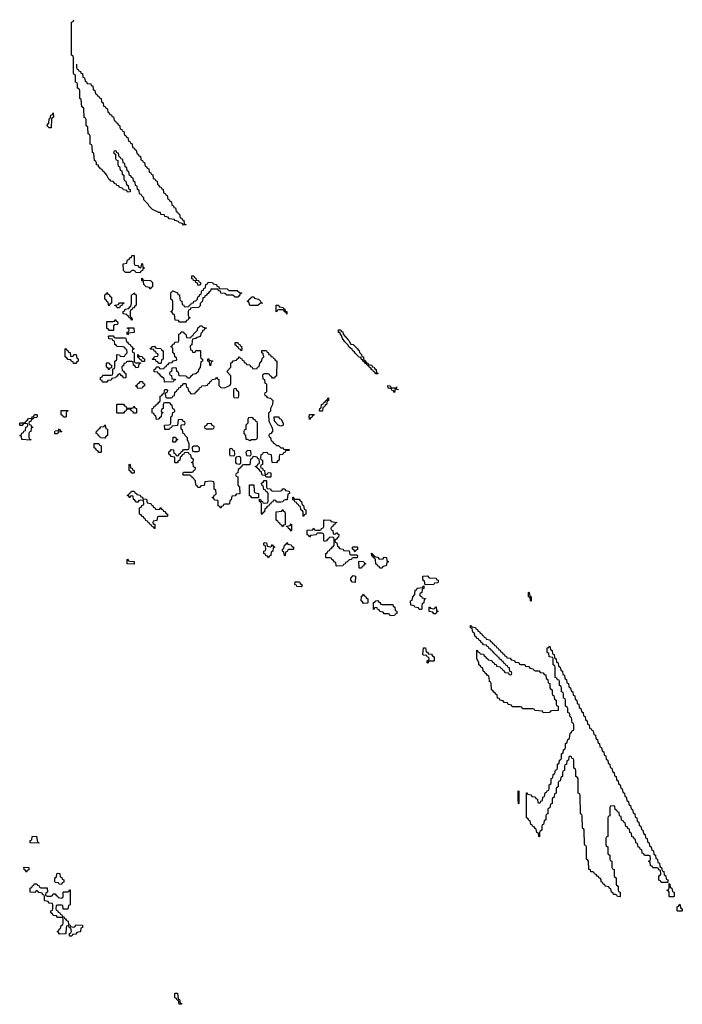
# Model space of a CAD drawing. Header units: inches. Extents: x 2886961 to 3052306, y 543424 to 918523.
# Tile 77 of 117: x 2962766 to 2969174, y 770846 to 780374. Entities that reach past the tile are written whole.
import ezdxf

# ---------------------------------------------------------------- set-up
doc = ezdxf.new("R2010")
doc.units = ezdxf.units.IN
doc.header["$MEASUREMENT"] = 0
doc.layers.add('C9767', color=7, linetype='Continuous')
doc.layers.add('C9768', color=7, linetype='Continuous')

msp = doc.modelspace()

# ---------------------------------------------------------------- linework, layer by layer
at = {"layer": 'C9767', "color": 6}
for points in [[(2963316, 779944), (2963314, 779910), (2963318, 779898), (2963332.7, 779892.7), (2963338, 779878), (2963352.7, 779872.7), (2963358, 779858), (2963372.7, 779852.7), (2963378, 779818), (2963394, 779810), (2963398, 779778), (2963412.7, 779772.7), (2963418, 779758), (2963452.7, 779752.7), (2963458, 779738), (2963472.7, 779732.7), (2963478, 779698), (2963494, 779690), (2963498, 779658), (2963512.7, 779652.7), (2963518, 779638), (2963532.7, 779632.7), (2963538, 779618), (2963552.7, 779612.7), (2963558, 779578), (2963574, 779570), (2963578, 779538), (2963592.7, 779532.7), (2963598, 779518), (2963614, 779510), (2963618, 779478), (2963632.7, 779472.7), (2963638, 779458), (2963652.7, 779452.7), (2963658, 779438), (2963672.7, 779432.7), (2963678, 779398), (2963692.7, 779392.7), (2963698, 779378), (2963712.7, 779372.7), (2963718, 779358), (2963732.7, 779352.7), (2963738, 779318), (2963752.7, 779312.7), (2963758, 779298), (2963772.7, 779292.7), (2963778, 779258), (2963792.7, 779252.7), (2963798, 779238), (2963812.7, 779232.7), (2963818, 779198), (2963832.7, 779192.7), (2963838, 779178), (2963852.7, 779172.7), (2963858, 779138), (2963872.7, 779132.7), (2963878, 779118), (2963892.7, 779112.7), (2963898, 779078), (2963912.7, 779072.7), (2963918, 779058), (2963932.7, 779052.7), (2963938, 779018), (2963952.7, 779012.7), (2963958, 778998), (2963972.7, 778992.7), (2963978, 778958), (2963992.7, 778952.7), (2963998, 778938), (2964014, 778930), (2964018, 778898), (2964032.7, 778892.7), (2964038, 778878), (2964052.7, 778872.7), (2964058, 778838), (2964072.7, 778832.7), (2964078, 778818), (2964094, 778810), (2964098, 778778), (2964112.7, 778772.7), (2964118, 778758), (2964132.7, 778752.7), (2964138, 778738), (2964152.7, 778732.7), (2964158, 778698), (2964172.7, 778692.7), (2964178, 778678), (2964192.7, 778672.7), (2964198, 778638), (2964212.7, 778632.7), (2964218, 778618), (2964232.7, 778612.7), (2964238, 778578), (2964252.7, 778572.7), (2964258, 778558), (2964272.7, 778552.7), (2964278, 778518), (2964292.7, 778512.7), (2964298, 778498), (2964312.7, 778492.7), (2964318, 778458), (2964332.7, 778452.7), (2964338, 778438), (2964352.7, 778432.7), (2964358, 778398), (2964372.7, 778392.7), (2964372.7, 778387.3), (2964350, 778386), (2964342, 778402), (2964308.4, 778408.4), (2964302, 778422), (2964266, 778430), (2964262, 778442), (2964210, 778448), (2964202, 778462), (2964168, 778470), (2964166, 778486), (2964130, 778489), (2964127.3, 778507.3), (2964112.7, 778507.3), (2964050, 778538), (2964018, 778570), (2964008.7, 778588.7), (2963966, 778630), (2963966, 778650), (2963946, 778670), (2963942, 778682), (2963926, 778690), (2963922, 778722), (2963906, 778730), (2963902, 778762), (2963886, 778770), (2963882, 778802), (2963866, 778810), (2963862, 778842), (2963847.3, 778847.3), (2963842, 778862), (2963827.3, 778867.3), (2963822, 778902), (2963806, 778910), (2963802, 778942), (2963786, 778950), (2963782, 778982), (2963766, 778990), (2963762, 779022), (2963747.3, 779027.3), (2963742, 779042), (2963727.3, 779047.3), (2963722, 779082), (2963706, 779086), (2963702, 779102), (2963690, 779106), (2963678, 779102), (2963674, 779090), (2963678, 779078), (2963694, 779074), (2963694, 779030), (2963698, 779018), (2963714, 779010), (2963714, 778970), (2963718, 778958), (2963732.7, 778952.7), (2963738, 778918), (2963754, 778910), (2963758, 778878), (2963774, 778870), (2963774, 778830), (2963778, 778818), (2963792.7, 778812.7), (2963798, 778778), (2963814, 778770), (2963818, 778738), (2963834, 778730), (2963832.7, 778707.3), (2963810, 778706), (2963802, 778722), (2963770, 778728), (2963762, 778742), (2963748, 778748), (2963730, 778748.7), (2963726, 778766), (2963706, 778770), (2963702, 778782), (2963690, 778786), (2963668.4, 778808.4), (2963648.7, 778810), (2963642, 778822), (2963629, 778830), (2963609.2, 778869.2), (2963582, 778902), (2963570, 778908.7), (2963563.1, 778923.1), (2963548.7, 778930), (2963542, 778942), (2963528.7, 778950), (2963527.3, 778967.3), (2963508.7, 778970), (2963508, 778988), (2963502, 779002), (2963488.7, 779010), (2963482, 779082), (2963468.9, 779088.9), (2963466, 779150), (2963462, 779162), (2963448.7, 779170), (2963446, 779250), (2963442, 779262), (2963428, 779270), (2963426, 779330), (2963422, 779342), (2963410, 779346), (2963408.4, 779351.6), (2963407.3, 779407.3), (2963402, 779422), (2963388.9, 779428.9), (2963386, 779510), (2963382, 779522), (2963368, 779530), (2963362, 779602), (2963348, 779610), (2963346, 779690), (2963342, 779702), (2963326, 779710), (2963326, 779750), (2963322, 779762), (2963306, 779770), (2963306, 779830), (2963302, 779842), (2963290, 779846), (2963287.3, 779852.7), (2963287.3, 780000)], [(2966430, 776793.2), (2966415.3, 776795.3), (2966410, 776806), (2966398, 776802), (2966390, 776766), (2966382, 776782), (2966366, 776790), (2966362, 776802), (2966328.9, 776808.9), (2966326, 776834), (2966350, 776832), (2966354, 776814), (2966370, 776812), (2966410, 776812), (2966416.7, 776823.3)]]:
    msp.add_lwpolyline(points, dxfattribs=at)
for points in [[(2963050, 779326), (2963028.7, 779350), (2963047.3, 779372.7), (2963050, 779414), (2963062, 779418), (2963068, 779450), (2963082, 779458), (2963090, 779474), (2963091.3, 779430), (2963078, 779422), (2963074, 779410), (2963070, 779326)], [(2963930, 777974), (2963942, 777978), (2963946, 778010), (2963950, 778014), (2963954, 778010), (2963958, 777978), (2963974, 777970), (2963958, 777962), (2963952.7, 777947.3), (2963938, 777942), (2963930, 777926), (2963890, 777928), (2963882, 777942), (2963870, 777946), (2963850, 777946), (2963831.1, 777928.9), (2963790, 777928.7), (2963768.4, 777948.4), (2963766, 778010), (2963802, 778018), (2963808, 778050), (2963826, 778054), (2963830, 778072), (2963846, 778074), (2963850, 778092), (2963871.6, 778091.6), (2963874, 778010), (2963878, 777998), (2963910, 777994), (2963918, 777978)], [(2964030, 777766), (2964022, 777782), (2963990, 777788), (2963968, 777810), (2963962, 777842), (2963948.4, 777848.4), (2963947.3, 777872.7), (2963954, 777870), (2963958, 777858), (2963970, 777854), (2964031, 777851), (2964050.9, 777830.9), (2964051.6, 777788.4), (2964038, 777782)], [(2964490, 777806), (2964486, 777826), (2964468, 777830), (2964466, 777846), (2964446, 777850), (2964442, 777862), (2964430, 777866), (2964430, 777894), (2964450, 777894), (2964458, 777878), (2964470, 777874), (2964474, 777854), (2964494, 777850), (2964498, 777838), (2964514, 777830), (2964514, 777810), (2964510, 777806)], [(2964851.1, 777688.9), (2964827.3, 777707.3), (2964769.1, 777709.1), (2964750, 777726), (2964710, 777728.7), (2964707.3, 777747.3), (2964688, 777750), (2964686, 777766), (2964614, 777766), (2964610, 777746), (2964598, 777742), (2964590, 777726), (2964578, 777722), (2964570, 777706), (2964558, 777702), (2964552.7, 777687.3), (2964538, 777682), (2964534, 777650), (2964512, 777628), (2964510, 777606), (2964494, 777590), (2964430, 777586), (2964418, 777582), (2964414, 777570), (2964398, 777562), (2964394, 777550), (2964394, 777510), (2964398, 777498), (2964414, 777490), (2964398, 777482), (2964394, 777470), (2964378, 777462), (2964370, 777446), (2964310, 777446), (2964302, 777462), (2964270, 777466), (2964262, 777522), (2964250, 777526), (2964242, 777542), (2964226, 777550), (2964242, 777558), (2964247.3, 777572.7), (2964247.3, 777647.3), (2964242, 777662), (2964228.7, 777670), (2964228, 777730), (2964248.4, 777751.6), (2964292, 777730), (2964294, 777714), (2964311.1, 777711.1), (2964314, 777670), (2964318, 777658), (2964334, 777650), (2964338, 777618), (2964352.7, 777612.7), (2964358, 777598), (2964370, 777594), (2964402, 777598), (2964407.3, 777612.7), (2964422, 777618), (2964426, 777630), (2964446, 777634), (2964448.9, 777651.1), (2964470, 777654), (2964486, 777670), (2964488.4, 777691.6), (2964502, 777698), (2964510, 777714), (2964522, 777718), (2964527.3, 777752.7), (2964542, 777758), (2964547.3, 777772.7), (2964562, 777778), (2964566, 777810), (2964582, 777818), (2964590, 777834), (2964630, 777832), (2964638, 777818), (2964670, 777812), (2964674, 777794), (2964692, 777790), (2964694, 777774), (2964770.9, 777770.9), (2964790, 777754), (2964870, 777752), (2964892.7, 777732.7), (2964911.3, 777731.3), (2964910, 777726), (2964898, 777722), (2964894, 777710), (2964874, 777690)], [(2963630, 777606), (2963626, 777610), (2963622, 777642), (2963610, 777646), (2963602, 777662), (2963588, 777670), (2963588.4, 777711.6), (2963602, 777718), (2963610, 777734), (2963618, 777718), (2963630, 777714), (2963638, 777698), (2963654, 777690), (2963654, 777630), (2963638, 777622)], [(2963850, 777466), (2963842, 777482), (2963827.3, 777487.3), (2963822, 777502), (2963806, 777510), (2963802, 777522), (2963767.3, 777527.3), (2963766, 777550), (2963782, 777558), (2963787.3, 777572.7), (2963822, 777578), (2963830, 777594), (2963842, 777598), (2963848, 777630), (2963846, 777710), (2963862, 777718), (2963870, 777731.3), (2963878, 777718), (2963891.1, 777711.1), (2963892, 777610), (2963878, 777602), (2963870, 777586), (2963858, 777582), (2963850, 777566), (2963838, 777562), (2963834, 777550), (2963834, 777510), (2963838, 777498), (2963852, 777490), (2963854, 777470)], [(2964990, 777608), (2964982, 777642), (2964970, 777646), (2964970, 777654), (2964982, 777658), (2964986, 777670), (2965002, 777678), (2965007.3, 777692.7), (2965030, 777692), (2965038, 777678), (2965074, 777670), (2965094, 777650), (2965098, 777638), (2965114, 777630), (2965090, 777628), (2965070, 777608.7)], [(2963730, 777586), (2963707.3, 777587.3), (2963702, 777602), (2963687.3, 777607.3), (2963687.3, 777612.7), (2963722, 777618), (2963730, 777634), (2963772.7, 777632.7), (2963770, 777626), (2963758, 777622), (2963752.7, 777607.3), (2963738, 777602)], [(2965350, 777526), (2965342, 777542), (2965330, 777546), (2965322, 777562), (2965310, 777566), (2965270, 777566), (2965258, 777562), (2965254, 777550), (2965246, 777546), (2965246, 777610), (2965270, 777611.3), (2965274, 777594), (2965314, 777590), (2965318, 777578), (2965330, 777574), (2965334, 777554), (2965350.9, 777550.9)], [(2963630, 777366), (2963622, 777382), (2963610, 777386), (2963607.3, 777447.3), (2963610, 777454), (2963670, 777454), (2963682, 777458), (2963690, 777474), (2963698, 777458), (2963712.7, 777452.7), (2963714, 777430), (2963710, 777426), (2963678, 777422), (2963674, 777410), (2963674, 777366), (2963670, 777366)], [(2963810, 777326), (2963806, 777330), (2963806, 777350), (2963822, 777358), (2963826, 777370), (2963822, 777382), (2963807.3, 777387.3), (2963807.3, 777392.7), (2963871.1, 777391.1), (2963872.7, 777347.3), (2963818, 777342)], [(2964450, 777154), (2964462, 777158), (2964468, 777172), (2964510, 777174), (2964514, 777170), (2964514, 777110), (2964518, 777098), (2964534, 777090), (2964534, 777070), (2964518, 777062), (2964511.6, 777008.4), (2964494, 776990), (2964492.7, 776967.3), (2964470, 776946), (2964438, 776942), (2964434, 776930), (2964418, 776922), (2964410, 776906), (2964390, 776906), (2964382, 776922), (2964370, 776926), (2964307.3, 776927.3), (2964302, 776962), (2964286, 776970), (2964282, 777002), (2964270, 777006), (2964238, 777002), (2964234, 776970), (2964218, 776962), (2964214, 776950), (2964218, 776938), (2964234, 776930), (2964238, 776898), (2964270, 776894), (2964274, 776890), (2964258, 776882), (2964250, 776868), (2964170, 776866), (2964166, 776870), (2964162, 776902), (2964146, 776910), (2964142, 776922), (2964130, 776926), (2964122, 776942), (2964106, 776950), (2964102, 776962), (2964067.3, 776967.3), (2964066, 776990), (2964082, 776998), (2964090, 777014), (2964110, 777014), (2964118, 776998), (2964130, 776994), (2964162, 776998), (2964167.3, 777012.7), (2964182, 777018), (2964187.3, 777032.7), (2964202, 777038), (2964210, 777054), (2964242, 777058), (2964250, 777074), (2964282, 777078), (2964286, 777090), (2964282, 777102), (2964266, 777110), (2964262, 777142), (2964246, 777150), (2964246, 777190), (2964242, 777202), (2964226, 777210), (2964242, 777218), (2964247.3, 777232.7), (2964262, 777238), (2964267.3, 777252.7), (2964302, 777258), (2964306, 777270), (2964306, 777330), (2964322, 777338), (2964327.3, 777352.7), (2964350, 777354), (2964358, 777338), (2964374, 777330), (2964378, 777298), (2964410, 777294), (2964422, 777298), (2964426, 777310), (2964442, 777318), (2964446, 777330), (2964486, 777370), (2964488.4, 777391.6), (2964502, 777398), (2964508.4, 777411.6), (2964530, 777411.3), (2964538, 777398), (2964572, 777392), (2964566, 777386), (2964554, 777386), (2964550, 777368.7), (2964532.7, 777367.3), (2964532.7, 777352.7), (2964521, 777339), (2964510, 777308), (2964482, 777298), (2964470, 777288), (2964438, 777282), (2964432.7, 777267.3), (2964431.6, 777228.4), (2964418, 777222), (2964414, 777210), (2964418, 777178), (2964432.7, 777172.7), (2964438, 777158)], [(2963690, 777294), (2963790, 777294), (2963794, 777290), (2963798, 777258), (2963810, 777254), (2963818, 777238), (2963834, 777230), (2963838, 777218), (2963850, 777214), (2963858, 777198), (2963874, 777190), (2963858, 777182), (2963854, 777170), (2963858, 777158), (2963874, 777150), (2963874, 777070), (2963878, 777058), (2963890, 777054), (2963934, 777054), (2963934, 777050), (2963918, 777042), (2963912.7, 777007.3), (2963890, 777006), (2963882, 777022), (2963866, 777030), (2963862, 777062), (2963850, 777066), (2963810, 777066), (2963798, 777062), (2963794, 777050), (2963774, 777046), (2963770, 777026), (2963758, 777022), (2963754, 777010), (2963758, 776978), (2963770, 776974), (2963778, 776958), (2963794, 776950), (2963792.7, 776907.3), (2963770, 776906), (2963762, 776922), (2963746, 776930), (2963742, 776942), (2963730, 776946), (2963718, 776942), (2963710, 776926), (2963698, 776922), (2963692.7, 776907.3), (2963658, 776902), (2963650, 776886), (2963618, 776882), (2963610, 776866), (2963567.3, 776867.3), (2963562, 776882), (2963546, 776890), (2963547.3, 776912.7), (2963562, 776918), (2963570, 776934), (2963650, 776934), (2963662, 776938), (2963666, 776950), (2963666, 776994), (2963682, 776998), (2963686, 777010), (2963686, 777070), (2963702, 777078), (2963706, 777090), (2963706, 777130), (2963710, 777134), (2963730, 777132), (2963738, 777118), (2963770, 777114), (2963782, 777118), (2963786, 777130), (2963806, 777150), (2963802, 777182), (2963790, 777186), (2963782, 777202), (2963767.3, 777207.3), (2963706, 777210), (2963702, 777222), (2963686, 777230), (2963682, 777262), (2963666, 777270), (2963662, 777282), (2963627.3, 777287.3), (2963626, 777310), (2963630, 777314), (2963670, 777314), (2963678, 777298)], [(2966210, 776946), (2966202, 776962), (2966186, 776970), (2966182, 776982), (2966170, 776986), (2966162, 777002), (2966146, 777010), (2966142, 777022), (2966126, 777030), (2966122, 777042), (2966110, 777046), (2966102, 777062), (2966090, 777066), (2966082, 777082), (2966070, 777086), (2966066, 777106), (2966050, 777108), (2966010, 777148), (2966002, 777162), (2965989.2, 777169.2), (2965982, 777182), (2965949.3, 777209.3), (2965944, 777224), (2965910, 777258), (2965888.7, 777290), (2965878, 777318), (2965866, 777334), (2965866, 777346), (2965850, 777348), (2965850, 777374), (2965871.3, 777371.3), (2965878, 777358), (2965890, 777354), (2965894, 777330), (2965938, 777278), (2965950.6, 777270.6), (2965970, 777234), (2965992, 777230), (2966034, 777190), (2966038, 777178), (2966050, 777174), (2966052.7, 777152.7), (2966070, 777134), (2966074, 777114), (2966091.3, 777110), (2966092, 777092), (2966098, 777078), (2966110, 777074), (2966118, 777058), (2966134, 777050), (2966138, 777038), (2966170.9, 777030.9), (2966174, 777014), (2966194, 777010), (2966198, 776998), (2966214, 776990), (2966218, 776958), (2966230, 776954), (2966230, 776946)], [(2964130, 777046), (2964107.3, 777047.3), (2964102, 777062), (2964087.3, 777067.3), (2964082, 777082), (2964050, 777086), (2964046, 777090), (2964062, 777098), (2964070, 777114), (2964102, 777118), (2964106, 777130), (2964102, 777142), (2964087.3, 777147.3), (2964082, 777162), (2964067.3, 777167.3), (2964062, 777182), (2964030, 777186), (2964030, 777194), (2964042, 777198), (2964050, 777212), (2964070, 777214), (2964078, 777198), (2964090, 777194), (2964131.6, 777191.6), (2964138, 777178), (2964154, 777170), (2964154, 777090), (2964138, 777082), (2964134, 777050)], [(2964910, 777168), (2964902, 777182), (2964886, 777190), (2964882, 777202), (2964866, 777210), (2964862, 777222), (2964850, 777226), (2964850, 777251.3), (2964874, 777250), (2964878, 777238), (2964894, 777230), (2964898, 777218), (2964910, 777214), (2964914, 777190)], [(2963270, 777114), (2963282, 777118), (2963290, 777134), (2963312.7, 777132.7), (2963318, 777098), (2963331.6, 777091.6), (2963332, 777070), (2963318, 777062), (2963310, 777048), (2963287.3, 777047.3), (2963282, 777062), (2963267.3, 777067.3), (2963262, 777082), (2963230, 777086), (2963222, 777102), (2963206, 777110), (2963206, 777190), (2963210, 777192), (2963218, 777178), (2963232.7, 777172.7), (2963238, 777158), (2963252.7, 777152.7), (2963258, 777118)], [(2963946, 777066), (2963942, 777082), (2963927.3, 777087.3), (2963922, 777102), (2963907.3, 777107.3), (2963907.3, 777132.7), (2963912.7, 777132.7), (2963918, 777118), (2963950, 777114), (2963958, 777098), (2963972.7, 777092.7), (2963974, 777070), (2963970, 777066)], [(2965210, 776906), (2965202, 776922), (2965187.3, 776927.3), (2965182, 776942), (2965170, 776946), (2965130, 776946), (2965118, 776942), (2965114, 776930), (2965118, 776898), (2965132.7, 776892.7), (2965138, 776858), (2965154, 776850), (2965152.7, 776772.7), (2965150, 776766), (2965138, 776762), (2965134, 776750), (2965138, 776738), (2965150, 776734), (2965158, 776718), (2965191.6, 776711.6), (2965214, 776690), (2965212, 776650), (2965192, 776610), (2965190, 776586), (2965172.7, 776567.3), (2965172, 776550), (2965174, 776490), (2965204.7, 776430), (2965211.3, 776410), (2965211.3, 776390), (2965190, 776366), (2965178, 776362), (2965174, 776350), (2965178, 776338), (2965191.6, 776331.6), (2965198, 776298), (2965210, 776294), (2965218, 776278), (2965230, 776274), (2965250, 776254), (2965270, 776252), (2965290, 776232), (2965314, 776230), (2965318, 776218), (2965330, 776214), (2965370, 776214), (2965374, 776210), (2965370, 776206), (2965338, 776202), (2965334, 776190), (2965318, 776182), (2965310, 776166), (2965278, 776162), (2965274, 776150), (2965274, 776110), (2965258, 776102), (2965250, 776086), (2965208.4, 776088.4), (2965202, 776162), (2965168.4, 776168.4), (2965162, 776182), (2965150, 776186), (2965118, 776182), (2965114, 776170), (2965098, 776162), (2965094, 776130), (2965098, 776118), (2965114, 776110), (2965114, 776070), (2965098, 776062), (2965094, 776050), (2965098, 776038), (2965112.7, 776032.7), (2965118, 776018), (2965134, 776010), (2965138, 775978), (2965150, 775974), (2965162, 775978), (2965168, 775992), (2965194, 775990), (2965194, 775950), (2965190, 775946), (2965150, 775946), (2965142, 775962), (2965110, 775966), (2965102, 776002), (2965090, 776006), (2965082, 776022), (2965066, 776030), (2965062, 776042), (2965047.3, 776047.3), (2965047.3, 776052.7), (2965062, 776058), (2965070, 776074), (2965082, 776078), (2965086, 776090), (2965082, 776122), (2965070, 776126), (2965062, 776142), (2965030, 776146), (2965018, 776142), (2965010, 776126), (2964998, 776122), (2964992.7, 776067.3), (2964930, 776066), (2964918, 776062), (2964910, 776046), (2964898, 776042), (2964894, 776030), (2964878, 776022), (2964874, 775990), (2964858, 775982), (2964854, 775970), (2964858, 775958), (2964874, 775950), (2964874, 775870), (2964892, 775850), (2964894, 775790), (2964890, 775786), (2964858, 775782), (2964850, 775766), (2964818, 775762), (2964811.6, 775728.4), (2964798, 775722), (2964794, 775690), (2964790, 775686), (2964750, 775686), (2964738, 775682), (2964734, 775670), (2964718, 775662), (2964710, 775646), (2964702, 775662), (2964686, 775670), (2964686, 775710), (2964682, 775722), (2964650, 775726), (2964642, 775742), (2964626, 775750), (2964642, 775758), (2964647.3, 775772.7), (2964662, 775778), (2964666, 775790), (2964662, 775822), (2964646, 775830), (2964646, 775890), (2964642, 775902), (2964610, 775908), (2964558, 775902), (2964550, 775866), (2964518, 775862), (2964512.7, 775847.3), (2964490, 775846), (2964482, 775862), (2964468.4, 775868.4), (2964466, 775910), (2964440.4, 775940.4), (2964426, 775950), (2964422, 775962), (2964410, 775966), (2964347.3, 775967.3), (2964346, 775990), (2964350, 775994), (2964430, 775994), (2964442, 775998), (2964450, 776014), (2964462, 776018), (2964466, 776030), (2964462, 776042), (2964448.4, 776048.4), (2964442, 776082), (2964426, 776090), (2964442, 776098), (2964446, 776110), (2964442, 776122), (2964426, 776130), (2964422, 776162), (2964406, 776170), (2964402, 776182), (2964390, 776186), (2964358, 776182), (2964354, 776170), (2964338, 776162), (2964330, 776146), (2964318, 776142), (2964314, 776110), (2964298, 776102), (2964290, 776086), (2964270, 776086), (2964266, 776090), (2964266, 776130), (2964262, 776142), (2964230, 776146), (2964222, 776162), (2964208.4, 776168.4), (2964208.4, 776191.6), (2964222, 776198), (2964230, 776214), (2964252.7, 776212.7), (2964258, 776178), (2964272.7, 776172.7), (2964278, 776158), (2964290, 776154), (2964302, 776158), (2964307.3, 776172.7), (2964322, 776178), (2964327.3, 776192.7), (2964342, 776198), (2964350, 776214), (2964390, 776214), (2964402, 776218), (2964406, 776230), (2964406, 776270), (2964388.4, 776308.4), (2964387.3, 776327.3), (2964366, 776350), (2964362, 776362), (2964346, 776370), (2964342, 776402), (2964326, 776410), (2964326, 776450), (2964330, 776454), (2964362, 776458), (2964366, 776470), (2964362, 776482), (2964347.3, 776487.3), (2964342, 776502), (2964330, 776506), (2964298, 776502), (2964292.7, 776447.3), (2964238, 776442), (2964232.7, 776427.3), (2964218, 776422), (2964211.6, 776408.4), (2964168.4, 776408.4), (2964166, 776450), (2964207.3, 776452.7), (2964222, 776458), (2964226, 776470), (2964226, 776530), (2964242, 776538), (2964248.4, 776571.6), (2964262, 776578), (2964266, 776590), (2964262, 776602), (2964248.4, 776608.4), (2964242, 776642), (2964230, 776646), (2964222, 776662), (2964210, 776666), (2964170, 776666), (2964158, 776662), (2964154, 776650), (2964154, 776610), (2964138, 776602), (2964134, 776590), (2964138, 776578), (2964150, 776574), (2964151.6, 776568.4), (2964138, 776562), (2964134, 776530), (2964118, 776522), (2964114, 776510), (2964107.3, 776507.3), (2964090, 776506), (2964082, 776542), (2964070, 776546), (2964062, 776562), (2964046, 776570), (2964048.4, 776611.6), (2964062, 776618), (2964067.3, 776632.7), (2964082, 776638), (2964090, 776654), (2964102, 776658), (2964110, 776674), (2964122, 776678), (2964126, 776690), (2964126, 776730), (2964142, 776738), (2964150, 776754), (2964162, 776758), (2964166, 776790), (2964170, 776794), (2964190, 776794), (2964194, 776790), (2964191.6, 776768.4), (2964178, 776762), (2964174, 776750), (2964178, 776718), (2964190, 776714), (2964230, 776714), (2964242, 776718), (2964246, 776730), (2964262, 776738), (2964266, 776770), (2964282, 776778), (2964287.3, 776792.7), (2964302, 776798), (2964306, 776810), (2964322, 776818), (2964330, 776834), (2964342, 776838), (2964350, 776854), (2964372.7, 776852.7), (2964378, 776818), (2964391.6, 776811.6), (2964398, 776778), (2964410, 776774), (2964418, 776758), (2964430, 776754), (2964462, 776758), (2964466, 776770), (2964482, 776778), (2964486, 776790), (2964502, 776798), (2964506, 776810), (2964522, 776818), (2964528.4, 776831.6), (2964567.3, 776832.7), (2964582, 776838), (2964587.3, 776852.7), (2964602, 776858), (2964607.3, 776872.7), (2964622, 776878), (2964627.3, 776892.7), (2964662, 776898), (2964670, 776914), (2964678, 776898), (2964691.6, 776891.6), (2964692.7, 776832.7), (2964710, 776814), (2964747.3, 776812.7), (2964776.4, 776823.6), (2964802, 776838), (2964807.3, 776852.7), (2964807.3, 776927.3), (2964768, 776970), (2964807.3, 777012.7), (2964807.3, 777052.7), (2964822, 777058), (2964830, 777072), (2964862, 777078), (2964866, 777090), (2964882, 777098), (2964886, 777110), (2964892, 777112), (2964898, 777098), (2964912.7, 777092.7), (2964918, 777078), (2964932.7, 777072.7), (2964938, 777058), (2964952.7, 777052.7), (2964958, 777038), (2964990, 777034), (2964998, 777018), (2965014, 777010), (2965018, 776998), (2965030, 776994), (2965062, 776998), (2965066, 777010), (2965082, 777018), (2965088, 777050), (2965107.3, 777072.7), (2965110, 777094), (2965126, 777110), (2965122, 777142), (2965108.9, 777148.9), (2965108, 777172), (2965148, 777172), (2965154, 777170), (2965158, 777158), (2965170, 777154), (2965174, 777134), (2965191.1, 777131.1), (2965194, 777114), (2965214, 777110), (2965218, 777098), (2965230, 777094), (2965238, 777078), (2965252, 777070), (2965250, 776926), (2965238, 776922), (2965230, 776906)], [(2963630, 776986), (2963622, 777002), (2963606, 777010), (2963606, 777050), (2963610, 777054), (2963632.7, 777052.7), (2963638, 777038), (2963654, 777030), (2963654, 777006), (2963638, 777002)], [(2964610, 777026), (2964606, 777030), (2964602, 777062), (2964586, 777070), (2964586, 777090), (2964590, 777094), (2964598, 777078), (2964632, 777072), (2964630, 777066), (2964618, 777062)], [(2963910, 776806), (2963902, 776822), (2963886, 776830), (2963902, 776838), (2963907.3, 776852.7), (2963922, 776858), (2963930, 776874), (2963952.7, 776872.7), (2963958, 776858), (2963974, 776850), (2963974, 776830), (2963958, 776822), (2963950, 776808)], [(2964850, 776806), (2964838, 776802), (2964834, 776790), (2964834, 776730), (2964838, 776718), (2964870, 776714), (2964882, 776718), (2964886, 776730), (2964886, 776770), (2964867.3, 776787.3), (2964862, 776802)], [(2963810, 776614), (2963850, 776614), (2963862, 776618), (2963870, 776634), (2963878, 776618), (2963894, 776610), (2963894, 776570), (2963890, 776566), (2963867.3, 776567.3), (2963862, 776582), (2963847.3, 776587.3), (2963842, 776602), (2963830, 776606), (2963798, 776602), (2963792.7, 776587.3), (2963778, 776582), (2963770, 776568), (2963710, 776566), (2963706, 776570), (2963706, 776650), (2963710, 776654), (2963770, 776654), (2963778, 776638), (2963792.7, 776632.7), (2963798, 776618)], [(2965670, 776586), (2965666, 776590), (2965668.4, 776611.6), (2965682, 776618), (2965686, 776650), (2965702, 776658), (2965706, 776670), (2965722, 776678), (2965726, 776690), (2965742, 776698), (2965746, 776710), (2965754, 776714), (2965754, 776690), (2965738, 776682), (2965734, 776650), (2965718, 776642), (2965712.7, 776627.3), (2965698, 776622), (2965694, 776590), (2965690, 776586)], [(2962870, 776306), (2962788, 776310), (2962782, 776342), (2962770, 776346), (2962768.4, 776351.6), (2962782, 776358), (2962787.3, 776372.7), (2962802, 776378), (2962807.3, 776392.7), (2962822, 776398), (2962826, 776430), (2962842, 776438), (2962846, 776450), (2962842, 776462), (2962810, 776466), (2962798, 776462), (2962790, 776446), (2962770, 776446), (2962766, 776450), (2962766, 776470), (2962770, 776474), (2962810, 776474), (2962822, 776478), (2962826, 776490), (2962842, 776498), (2962850, 776514), (2962882, 776518), (2962886, 776530), (2962902, 776538), (2962910, 776554), (2962930, 776554), (2962934, 776550), (2962934, 776530), (2962930, 776526), (2962898, 776522), (2962894, 776510), (2962878, 776502), (2962872.7, 776487.3), (2962858, 776482), (2962854, 776470), (2962858, 776458), (2962872.7, 776452.7), (2962878, 776438), (2962894, 776430), (2962878, 776422), (2962874, 776390), (2962858, 776382), (2962854, 776370), (2962854, 776330), (2962858, 776318), (2962872.7, 776312.7)], [(2963210, 776528), (2963188.4, 776528.4), (2963182, 776542), (2963166, 776550), (2963167.3, 776592.7), (2963232.7, 776592.7), (2963230, 776586), (2963218, 776582), (2963214, 776570), (2963214, 776530)], [(2965570, 776506), (2965566, 776530), (2965570, 776552), (2965612.7, 776552.7), (2965610, 776546), (2965598, 776542), (2965590, 776526), (2965578, 776522)], [(2963590, 776326), (2963547.3, 776327.3), (2963542, 776342), (2963527.3, 776347.3), (2963522, 776362), (2963506, 776370), (2963507.3, 776392.7), (2963522, 776398), (2963527.3, 776412.7), (2963542, 776418), (2963550, 776434), (2963582, 776438), (2963590, 776454), (2963594, 776450), (2963598, 776418), (2963614, 776410), (2963614, 776350), (2963598, 776342)], [(2964610, 776466), (2964578, 776462), (2964572.7, 776447.3), (2964558, 776442), (2964554, 776430), (2964558, 776418), (2964570, 776414), (2964630, 776414), (2964642, 776418), (2964646, 776430), (2964642, 776442), (2964627.3, 776447.3), (2964622, 776462)], [(2965010, 776526), (2964978, 776522), (2964972.7, 776507.3), (2964972, 776470), (2964954, 776450), (2964951.6, 776408.4), (2964938, 776402), (2964934, 776390), (2964934, 776370), (2964951.1, 776351.1), (2964954, 776314), (2964966, 776314), (2964990, 776302), (2965008.9, 776311.1), (2965047.3, 776312.7), (2965062, 776318), (2965067.3, 776332.7), (2965066, 776470), (2965062, 776482), (2965050, 776486), (2965042, 776502), (2965030, 776506), (2965022, 776522)], [(2965290, 776442), (2965266, 776450), (2965228.7, 776488.7), (2965226, 776530), (2965271.1, 776531.1), (2965274, 776514), (2965291, 776511), (2965314, 776470), (2965314, 776450), (2965310, 776448)], [(2963130, 776366), (2963107.3, 776367.3), (2963106, 776390), (2963110, 776394), (2963142, 776398), (2963150, 776414), (2963158, 776398), (2963174, 776390), (2963170, 776386), (2963138, 776382)], [(2963530, 776186), (2963522, 776202), (2963510, 776206), (2963502, 776222), (2963486, 776230), (2963487.3, 776272.7), (2963530, 776274), (2963538, 776258), (2963554, 776250), (2963554, 776190), (2963550, 776186)], [(2964250, 776286), (2964246, 776290), (2964250, 776334), (2964272.7, 776332.7), (2964278, 776318), (2964294, 776310), (2964278, 776302), (2964270, 776286)], [(2964490, 776246), (2964450, 776246), (2964438, 776242), (2964434, 776230), (2964438, 776198), (2964450, 776194), (2964490, 776194), (2964502, 776198), (2964506, 776210), (2964506, 776230)], [(2964810, 776226), (2964798, 776222), (2964794, 776210), (2964794, 776170), (2964798, 776158), (2964830, 776154), (2964842, 776158), (2964846, 776170), (2964842, 776202), (2964827.3, 776207.3), (2964822, 776222)], [(2964970, 776206), (2964954, 776190), (2964958, 776158), (2964990, 776154), (2965002, 776158), (2965006, 776170), (2965002, 776202)], [(2963850, 775986), (2963842, 776002), (2963826, 776010), (2963826, 776070), (2963830, 776074), (2963834, 776070), (2963838, 776038), (2963852.7, 776032.7), (2963858, 776018), (2963874, 776010), (2963874, 775990), (2963870, 775986)], [(2964890, 776146), (2964858, 776142), (2964854, 776130), (2964854, 776090), (2964858, 776078), (2964890, 776074), (2964902, 776078), (2964906, 776090), (2964906, 776130), (2964902, 776142)], [(2965010, 775746), (2965002, 775762), (2964987.3, 775767.3), (2964988.7, 775871.3), (2965031.3, 775871.3), (2965032.7, 775812.7), (2965038, 775798), (2965074, 775790), (2965074, 775746), (2965070, 775746)], [(2965212.7, 775812.7), (2965290, 775814), (2965302, 775818), (2965310, 775834), (2965330, 775834), (2965338, 775818), (2965371.1, 775811.1), (2965374, 775790), (2965358, 775782), (2965352, 775728), (2965332.7, 775727.3), (2965318, 775722), (2965311.3, 775708.7), (2965290, 775706), (2965250, 775706), (2965242, 775722), (2965230, 775726), (2965218, 775722), (2965212.7, 775707.3), (2965198, 775702), (2965192.7, 775687.3), (2965178, 775682), (2965174, 775670), (2965158, 775662), (2965150, 775646), (2965138, 775642), (2965134, 775610), (2965118, 775602), (2965110, 775586), (2965106, 775590), (2965106, 775690), (2965102, 775702), (2965086, 775710), (2965086, 775734), (2965094, 775730), (2965098, 775718), (2965114, 775710), (2965118, 775698), (2965130, 775694), (2965162, 775698), (2965167.3, 775712.7), (2965167.3, 775787.3), (2965162, 775802), (2965150, 775806), (2965142, 775822), (2965127.3, 775827.3), (2965122, 775862), (2965110, 775866), (2965107.3, 775872.7), (2965106, 775890), (2965122, 775898), (2965130, 775914), (2965150, 775914), (2965154, 775910), (2965154, 775850), (2965158, 775838), (2965190, 775834), (2965198, 775818)], [(2964110, 775634), (2964122, 775638), (2964130, 775654), (2964138, 775638), (2964150, 775634), (2964158, 775618), (2964170, 775614), (2964178, 775598), (2964194, 775590), (2964194, 775570), (2964190, 775566), (2964110, 775566), (2964098, 775562), (2964092.7, 775527.3), (2964058, 775522), (2964054, 775510), (2964058, 775498), (2964074, 775490), (2964074, 775450), (2964070, 775446), (2964062, 775462), (2964047.3, 775467.3), (2964042, 775482), (2964027.3, 775487.3), (2964022, 775502), (2964007.3, 775507.3), (2964002, 775522), (2963987.3, 775527.3), (2963982, 775542), (2963970, 775546), (2963962, 775562), (2963950, 775566), (2963942, 775582), (2963926, 775590), (2963926, 775650), (2963942, 775658), (2963947.3, 775672.7), (2963962, 775678), (2963966, 775690), (2963962, 775722), (2963930, 775726), (2963918, 775722), (2963910, 775706), (2963890, 775706), (2963882, 775722), (2963866, 775730), (2963862, 775762), (2963850, 775766), (2963838, 775762), (2963830, 775746), (2963822, 775762), (2963806, 775770), (2963822, 775778), (2963827.3, 775792.7), (2963842, 775798), (2963847.3, 775812.7), (2963872.7, 775812.7), (2963878, 775798), (2963894, 775790), (2963898, 775778), (2963930, 775774), (2963938, 775758), (2963952.7, 775752.7), (2963958, 775738), (2963992.7, 775732.7), (2963998, 775698), (2964032.7, 775692.7), (2964038, 775678), (2964052.7, 775672.7), (2964058, 775658), (2964072.7, 775652.7), (2964078, 775638)], [(2965430, 775734), (2965470, 775734), (2965478, 775718), (2965492.7, 775712.7), (2965498, 775678), (2965511.6, 775671.6), (2965518, 775638), (2965534, 775630), (2965534, 775590), (2965518, 775582), (2965510, 775566), (2965506, 775570), (2965506, 775610), (2965502, 775622), (2965486, 775630), (2965482, 775662), (2965466, 775670), (2965462, 775682), (2965450, 775686), (2965442, 775702), (2965427.3, 775707.3), (2965422, 775722), (2965407.3, 775727.3), (2965407.3, 775752.7), (2965412.7, 775752.7), (2965418, 775738)], [(2965310, 775466), (2965302, 775482), (2965287.3, 775487.3), (2965282, 775502), (2965267.3, 775507.3), (2965262, 775522), (2965246, 775530), (2965247.3, 775612.7), (2965302, 775618), (2965310, 775634), (2965318, 775618), (2965331.6, 775611.6), (2965334, 775590), (2965334, 775486), (2965318, 775482)], [(2965390, 775426), (2965382, 775442), (2965366, 775450), (2965362, 775462), (2965346, 775470), (2965346, 775474), (2965382, 775478), (2965390, 775494), (2965394, 775490), (2965394, 775430)], [(2965810, 775394), (2965822, 775398), (2965830, 775412), (2965838, 775398), (2965851.1, 775391.1), (2965850, 775366), (2965838, 775362), (2965830, 775346), (2965818, 775342), (2965814, 775330), (2965818, 775318), (2965831.6, 775311.6), (2965838, 775278), (2965850, 775274), (2965858, 775258), (2965894, 775250), (2965898, 775238), (2965952.7, 775232.7), (2965958, 775198), (2965970, 775194), (2966030, 775194), (2966032, 775190), (2966030, 775166), (2965990, 775166), (2965978, 775162), (2965974, 775150), (2965952.7, 775147.3), (2965930, 775126), (2965918, 775122), (2965914, 775110), (2965898, 775102), (2965890, 775088), (2965830, 775086), (2965826, 775090), (2965822, 775122), (2965810, 775126), (2965802, 775142), (2965786, 775150), (2965782, 775162), (2965770, 775166), (2965730, 775166), (2965726, 775170), (2965726, 775210), (2965742, 775218), (2965746, 775230), (2965762, 775238), (2965770, 775254), (2965782, 775258), (2965790, 775274), (2965802, 775278), (2965806, 775290), (2965806, 775350), (2965802, 775362), (2965790, 775366), (2965758, 775362), (2965754, 775350), (2965738, 775342), (2965734, 775330), (2965710, 775326), (2965706, 775330), (2965706, 775390), (2965702, 775402), (2965690, 775406), (2965650, 775406), (2965638, 775402), (2965632, 775388), (2965578, 775382), (2965570, 775366), (2965562, 775382), (2965546, 775390), (2965547.3, 775432.7), (2965602, 775438), (2965610, 775454), (2965618, 775438), (2965630, 775434), (2965670, 775434), (2965682, 775438), (2965686, 775450), (2965702, 775458), (2965706, 775470), (2965706, 775530), (2965710, 775534), (2965770, 775532), (2965778, 775518), (2965834, 775510), (2965818, 775502), (2965810, 775486), (2965798, 775482), (2965790, 775466), (2965778, 775462), (2965774, 775450), (2965778, 775438), (2965794, 775430), (2965798, 775398)], [(2965190, 775274), (2965202, 775278), (2965210, 775294), (2965218, 775278), (2965234, 775270), (2965218, 775262), (2965214, 775230), (2965198, 775222), (2965194, 775190), (2965178, 775182), (2965170, 775166), (2965162, 775182), (2965147.3, 775187.3), (2965142, 775202), (2965126, 775210), (2965126, 775230), (2965142, 775238), (2965146, 775250), (2965142, 775282), (2965126, 775290), (2965126, 775310), (2965130, 775314), (2965152.7, 775312.7), (2965158, 775278)], [(2965330, 775186), (2965326, 775190), (2965322, 775222), (2965306, 775230), (2965306, 775250), (2965322, 775258), (2965326, 775290), (2965342, 775298), (2965350, 775314), (2965358, 775298), (2965392.7, 775292.7), (2965398, 775278), (2965414, 775270), (2965414, 775250), (2965410, 775246), (2965370, 775246), (2965358, 775242), (2965352.7, 775227.3), (2965338, 775222), (2965334, 775190)], [(2966010, 775226), (2966002, 775242), (2965986, 775250), (2965986, 775270), (2965990, 775274), (2966030, 775274), (2966032, 775270), (2966031.3, 775248.7), (2966018, 775242)], [(2966250, 775154), (2966282, 775158), (2966290, 775172), (2966314, 775170), (2966318, 775138), (2966330, 775134), (2966330, 775126), (2966318, 775122), (2966311.1, 775088.9), (2966278, 775082), (2966270, 775066), (2966250, 775066), (2966242, 775082), (2966230, 775086), (2966222, 775102), (2966210, 775106), (2966207.3, 775147.3), (2966202, 775162), (2966190, 775166), (2966182, 775182), (2966170, 775186), (2966168, 775212), (2966174, 775210), (2966178, 775198), (2966194, 775190), (2966198, 775178), (2966230, 775172), (2966238, 775158)], [(2963870, 775106), (2963806, 775110), (2963806, 775150), (2963810, 775152), (2963818, 775138), (2963830, 775134), (2963874, 775130), (2963874, 775110)], [(2966050, 775066), (2966048.9, 775068.9), (2966046, 775130), (2966050, 775134), (2966090, 775132), (2966098, 775118), (2966111.3, 775111.3), (2966110, 775106), (2966098, 775102), (2966090, 775086), (2966078, 775082), (2966070, 775066)], [(2965490, 774886), (2965446, 774890), (2965442, 774902), (2965428.4, 774908.4), (2965430, 774934), (2965472.7, 774932.7), (2965478, 774918), (2965494, 774910), (2965494, 774890)], [(2966010, 774928.7), (2965986, 774930), (2965968.7, 774950), (2965969, 774971), (2965990, 774994), (2966014, 774990)], [(2966686, 774906), (2966682, 774942), (2966666, 774950), (2966666, 774990), (2966707.3, 774992.7), (2966714, 774990), (2966718, 774978), (2966730, 774974), (2966794, 774970), (2966798, 774958), (2966814, 774950), (2966814, 774930), (2966810, 774926), (2966778, 774922), (2966770, 774908)], [(2966630, 774666), (2966622, 774682), (2966588.4, 774688.4), (2966582, 774702), (2966547.3, 774707.3), (2966546, 774750), (2966562, 774758), (2966568, 774790), (2966587.3, 774812.7), (2966590, 774854), (2966602, 774858), (2966610, 774872), (2966662, 774878), (2966667.3, 774892.7), (2966674, 774894), (2966674, 774870), (2966658, 774862), (2966654, 774830), (2966638, 774822), (2966634, 774810), (2966638, 774798), (2966652.7, 774792.7), (2966658, 774778), (2966690, 774774), (2966692, 774770), (2966678, 774762), (2966674, 774730), (2966658, 774722), (2966654, 774710), (2966654, 774670), (2966650, 774666)], [(2967710, 774746), (2967706, 774750), (2967702, 774782), (2967686, 774790), (2967686, 774830), (2967690, 774834), (2967694, 774830), (2967698, 774798), (2967714, 774790), (2967714, 774750)], [(2966090, 774726), (2966082, 774742), (2966068, 774750), (2966070, 774794), (2966082, 774798), (2966090, 774814), (2966098, 774798), (2966110, 774794), (2966118, 774778), (2966134, 774770), (2966134, 774730), (2966130, 774728)], [(2966270, 774714), (2966374, 774714), (2966378, 774698), (2966394, 774690), (2966398, 774658), (2966414, 774650), (2966412.7, 774627.3), (2966398, 774622), (2966390, 774608), (2966350, 774606), (2966342, 774622), (2966330, 774626), (2966290, 774626), (2966282, 774642), (2966248.4, 774648.4), (2966242, 774662), (2966226, 774670), (2966222, 774682), (2966210, 774686), (2966198, 774682), (2966194, 774670), (2966187.3, 774667.3), (2966187.3, 774732.7), (2966202, 774738), (2966208.7, 774751.3), (2966230, 774754), (2966238, 774738), (2966250, 774734), (2966258, 774718)], [(2966770, 774626), (2966762, 774642), (2966727.3, 774647.3), (2966726, 774690), (2966734, 774690), (2966738, 774678), (2966770, 774674), (2966782, 774678), (2966787.3, 774692.7), (2966792.7, 774692.7), (2966798, 774658), (2966814, 774650), (2966798, 774642), (2966790, 774626)], [(2967610, 774134), (2967650, 774134), (2967658, 774118), (2967690, 774114), (2967698, 774098), (2967732.7, 774092.7), (2967738, 774078), (2967750, 774074), (2967790, 774074), (2967798, 774058), (2967830, 774054), (2967838, 774038), (2967852.7, 774032.7), (2967858, 773998), (2967874, 773990), (2967878, 773958), (2967894, 773950), (2967894, 773910), (2967898, 773898), (2967914, 773890), (2967914, 773850), (2967918, 773838), (2967932.7, 773832.7), (2967938, 773798), (2967954, 773790), (2967954, 773750), (2967958, 773738), (2967974, 773730), (2967974, 773690), (2967910, 773686), (2967898, 773682), (2967890, 773668.7), (2967830, 773668), (2967822, 773682), (2967748.4, 773688.4), (2967742, 773702), (2967730, 773706), (2967630, 773706), (2967622, 773722), (2967610, 773726), (2967530, 773726), (2967522, 773742), (2967490, 773746), (2967482, 773762), (2967450, 773766), (2967442, 773782), (2967410, 773788), (2967406, 773806), (2967388, 773810), (2967382, 773842), (2967370, 773846), (2967362, 773862), (2967350, 773866), (2967342, 773882), (2967328.4, 773888.4), (2967326, 773950), (2967322, 773962), (2967308.7, 773970), (2967307.3, 774007.3), (2967302, 774022), (2967286, 774030), (2967282, 774042), (2967266, 774050), (2967262, 774062), (2967250, 774066), (2967242, 774102), (2967230, 774106), (2967222, 774122), (2967206, 774130), (2967206, 774150), (2967188.4, 774191.6), (2967187.3, 774272.7), (2967194, 774270), (2967198, 774258), (2967214, 774250), (2967218, 774238), (2967250, 774234), (2967258, 774218), (2967274, 774210), (2967278, 774198), (2967294, 774190), (2967298, 774178), (2967332.7, 774172.7), (2967338, 774158), (2967352.7, 774152.7), (2967358, 774138), (2967372.7, 774132.7), (2967378, 774118), (2967412.7, 774112.7), (2967418, 774098), (2967432.7, 774092.7), (2967438, 774078), (2967452.7, 774072.7), (2967458, 774058), (2967494, 774054), (2967498, 774038), (2967510, 774034), (2967522, 774038), (2967526, 774050), (2967522, 774062), (2967506, 774066), (2967502, 774102), (2967487.3, 774107.3), (2967482, 774122), (2967467.3, 774127.3), (2967462, 774142), (2967447.3, 774147.3), (2967442, 774162), (2967427.3, 774167.3), (2967422, 774182), (2967407.3, 774187.3), (2967402, 774202), (2967387.3, 774207.3), (2967382, 774222), (2967367.3, 774227.3), (2967362, 774242), (2967347.3, 774247.3), (2967342, 774262), (2967327.3, 774267.3), (2967322, 774282), (2967307.3, 774287.3), (2967302, 774302), (2967287.3, 774307.3), (2967282, 774322), (2967250, 774326), (2967242, 774342), (2967230, 774346), (2967222, 774362), (2967210, 774366), (2967202, 774382), (2967190, 774386), (2967182, 774402), (2967170, 774406), (2967162, 774442), (2967148.4, 774448.4), (2967142, 774482), (2967126, 774490), (2967127.3, 774512.7), (2967132.7, 774512.7), (2967138, 774498), (2967172.7, 774492.7), (2967178, 774478), (2967192.7, 774472.7), (2967198, 774458), (2967212.7, 774452.7), (2967218, 774438), (2967232.7, 774432.7), (2967238, 774418), (2967252.7, 774412.7), (2967258, 774398), (2967272.7, 774392.7), (2967278, 774378), (2967312.7, 774372.7), (2967318, 774358), (2967332.7, 774352.7), (2967338, 774338), (2967352.7, 774332.7), (2967358, 774318), (2967372.7, 774312.7), (2967378, 774298), (2967392.7, 774292.7), (2967398, 774278), (2967412.7, 774272.7), (2967418, 774258), (2967432.7, 774252.7), (2967438, 774238), (2967452.7, 774232.7), (2967458, 774218), (2967472.7, 774212.7), (2967478, 774198), (2967510, 774194), (2967518, 774178), (2967550, 774174), (2967558, 774158), (2967592.7, 774152.7), (2967598, 774138)], [(2966710, 774146), (2966706, 774150), (2966706, 774170), (2966722, 774178), (2966726, 774190), (2966722, 774202), (2966707.3, 774207.3), (2966702, 774222), (2966670, 774226), (2966666, 774230), (2966670, 774294), (2966690, 774294), (2966698, 774258), (2966710, 774254), (2966718, 774238), (2966750, 774234), (2966758, 774218), (2966774, 774210), (2966774, 774170), (2966770, 774166), (2966730, 774166), (2966718, 774162)], [(2968970, 772026), (2968962, 772042), (2968947.3, 772047.3), (2968946, 772090), (2968962, 772098), (2968966, 772110), (2968962, 772142), (2968947.3, 772147.3), (2968942, 772162), (2968930, 772166), (2968890, 772166), (2968882, 772182), (2968867.3, 772187.3), (2968862, 772222), (2968846, 772230), (2968862, 772238), (2968866, 772250), (2968862, 772282), (2968850, 772286), (2968810, 772286), (2968802, 772302), (2968787.3, 772307.3), (2968782, 772342), (2968767.3, 772347.3), (2968762, 772362), (2968747.3, 772367.3), (2968742, 772402), (2968726, 772410), (2968722, 772442), (2968707.3, 772447.3), (2968702, 772462), (2968687.3, 772467.3), (2968682, 772502), (2968666, 772510), (2968662, 772542), (2968647.3, 772547.3), (2968642, 772562), (2968627.3, 772567.3), (2968622, 772602), (2968607.3, 772607.3), (2968602, 772622), (2968587.3, 772627.3), (2968582, 772662), (2968566, 772670), (2968562, 772702), (2968547.3, 772707.3), (2968542, 772722), (2968526, 772730), (2968522, 772762), (2968510, 772766), (2968478, 772762), (2968474, 772750), (2968474, 772670), (2968458, 772662), (2968454, 772650), (2968454, 772470), (2968438, 772462), (2968434, 772450), (2968434, 772390), (2968438, 772378), (2968454, 772370), (2968454, 772310), (2968458, 772298), (2968474, 772290), (2968474, 772250), (2968478, 772238), (2968494, 772230), (2968494, 772170), (2968498, 772158), (2968514, 772150), (2968514, 772090), (2968518, 772078), (2968534, 772070), (2968534, 772010), (2968538, 771998), (2968554, 771990), (2968554, 771950), (2968558, 771938), (2968574, 771930), (2968574, 771890), (2968570, 771886), (2968546, 771890), (2968542, 771902), (2968528.4, 771908.4), (2968508, 771910), (2968506, 771926), (2968488, 771930), (2968482, 771962), (2968470, 771966), (2968462, 771982), (2968428, 771990), (2968426, 772006), (2968410, 772008), (2968406, 772026), (2968388.7, 772030), (2968388, 772048), (2968382, 772062), (2968370, 772066), (2968362, 772082), (2968350, 772086), (2968342, 772102), (2968326, 772110), (2968322, 772122), (2968308, 772128), (2968290, 772128.7), (2968286, 772146), (2968268.7, 772150), (2968266, 772230), (2968262, 772242), (2968248, 772250), (2968246, 772370), (2968242, 772382), (2968230, 772386), (2968228.4, 772391.6), (2968226, 772530), (2968222, 772542), (2968208, 772550), (2968206, 772670), (2968202, 772682), (2968188, 772690), (2968186, 772870), (2968182, 772882), (2968166, 772890), (2968166, 773030), (2968162, 773042), (2968146, 773050), (2968146, 773110), (2968142, 773122), (2968126, 773130), (2968126, 773210), (2968122, 773222), (2968107.3, 773227.3), (2968102, 773242), (2968090, 773246), (2968078, 773242), (2968074, 773210), (2968058, 773202), (2968052.7, 773167.3), (2968038, 773162), (2968034, 773150), (2968034, 773110), (2968018, 773102), (2968014, 773090), (2968014, 773050), (2967998, 773042), (2967992.7, 773007.3), (2967978, 773002), (2967974, 772990), (2967974, 772950), (2967958, 772942), (2967954, 772930), (2967954, 772890), (2967938, 772882), (2967934, 772850), (2967918, 772842), (2967914, 772830), (2967914, 772790), (2967898, 772782), (2967892.7, 772747.3), (2967878, 772742), (2967874, 772730), (2967874, 772690), (2967858, 772682), (2967854, 772670), (2967854, 772630), (2967838, 772622), (2967832.7, 772587.3), (2967818, 772582), (2967814, 772570), (2967814, 772530), (2967798, 772522), (2967794, 772510), (2967792.7, 772467.3), (2967786, 772470), (2967782, 772502), (2967768, 772510), (2967762, 772542), (2967750, 772546), (2967742, 772562), (2967726, 772570), (2967722, 772582), (2967710, 772586), (2967702, 772622), (2967690, 772626), (2967682, 772642), (2967668, 772650), (2967667.3, 772892.7), (2967672.7, 772892.7), (2967678, 772878), (2967712.7, 772872.7), (2967718, 772858), (2967752.7, 772852.7), (2967758, 772838), (2967774, 772830), (2967778, 772798), (2967790, 772794), (2967802, 772798), (2967807.3, 772812.7), (2967822, 772818), (2967826, 772850), (2967842, 772858), (2967847.3, 772892.7), (2967862, 772898), (2967867.3, 772912.7), (2967882, 772918), (2967886, 772930), (2967886, 772970), (2967902, 772978), (2967906, 772990), (2967906, 773030), (2967922, 773038), (2967926, 773070), (2967942, 773078), (2967947.3, 773112.7), (2967962, 773118), (2967966, 773130), (2967966, 773170), (2967982, 773178), (2967986, 773210), (2968002, 773218), (2968006, 773230), (2968006, 773270), (2968022, 773278), (2968026, 773310), (2968042, 773318), (2968046, 773330), (2968046, 773370), (2968062, 773378), (2968066, 773410), (2968082, 773418), (2968088, 773470), (2968102, 773478), (2968110, 773494), (2968122, 773498), (2968126, 773510), (2968126, 773550), (2968122, 773562), (2968108, 773570), (2968102, 773622), (2968088.4, 773628.4), (2968082, 773662), (2968066, 773670), (2968066, 773710), (2968062, 773722), (2968046, 773730), (2968046, 773790), (2968042, 773802), (2968026, 773810), (2968026, 773850), (2968022, 773862), (2968006, 773870), (2968006, 773910), (2968002, 773922), (2967986, 773930), (2967986, 773970), (2967982, 773982), (2967967.3, 773987.3), (2967962, 774002), (2967946, 774010), (2967946, 774110), (2967942, 774122), (2967926, 774130), (2967926, 774190), (2967922, 774202), (2967887.3, 774207.3), (2967882, 774242), (2967866, 774250), (2967866, 774294), (2967882, 774298), (2967890, 774314), (2967894, 774310), (2967898, 774278), (2967914, 774270), (2967918, 774238), (2967934, 774230), (2967938, 774198), (2967954, 774190), (2967958, 774158), (2967974, 774150), (2967978, 774118), (2967994, 774110), (2967998, 774078), (2968014, 774070), (2968018, 774038), (2968034, 774030), (2968038, 773998), (2968054, 773990), (2968058, 773958), (2968074, 773950), (2968078, 773918), (2968094, 773910), (2968098, 773878), (2968114, 773870), (2968118, 773838), (2968134, 773830), (2968138, 773798), (2968154, 773790), (2968158, 773758), (2968174, 773750), (2968178, 773718), (2968194, 773710), (2968198, 773678), (2968214, 773670), (2968218, 773638), (2968234, 773630), (2968238, 773598), (2968254, 773590), (2968258, 773558), (2968274, 773550), (2968278, 773518), (2968292.7, 773512.7), (2968298, 773498), (2968312.7, 773492.7), (2968318, 773458), (2968334, 773450), (2968338, 773418), (2968354, 773410), (2968358, 773378), (2968374, 773370), (2968378, 773338), (2968394, 773330), (2968398, 773298), (2968414, 773290), (2968418, 773258), (2968434, 773250), (2968438, 773218), (2968454, 773210), (2968458, 773178), (2968474, 773170), (2968478, 773138), (2968494, 773130), (2968498, 773098), (2968514, 773090), (2968518, 773058), (2968534, 773050), (2968538, 773018), (2968554, 773010), (2968558, 772978), (2968574, 772970), (2968578, 772938), (2968594, 772930), (2968598, 772898), (2968614, 772890), (2968618, 772858), (2968632.7, 772852.7), (2968638, 772818), (2968654, 772810), (2968658, 772778), (2968674, 772770), (2968678, 772738), (2968694, 772730), (2968698, 772698), (2968714, 772690), (2968718, 772658), (2968734, 772650), (2968738, 772618), (2968754, 772610), (2968758, 772578), (2968774, 772570), (2968778, 772538), (2968792.7, 772532.7), (2968798, 772498), (2968814, 772490), (2968818, 772458), (2968834, 772450), (2968838, 772418), (2968854, 772410), (2968858, 772378), (2968874, 772370), (2968878, 772338), (2968894, 772330), (2968898, 772298), (2968914, 772290), (2968918, 772258), (2968934, 772250), (2968938, 772218), (2968952.7, 772212.7), (2968958, 772178), (2968974, 772170), (2968978, 772138), (2968994, 772130), (2968998, 772098), (2969014, 772090), (2969018, 772058), (2969034, 772050), (2969034, 772026)], [(2967590, 772786), (2967586, 772830), (2967586, 772910), (2967590, 772914), (2967594, 772910), (2967594, 772790)], [(2962950, 772406), (2962867.3, 772407.3), (2962866, 772430), (2962882, 772438), (2962886, 772470), (2962930, 772474), (2962934, 772430), (2962938, 772418), (2962954, 772410)], [(2962830, 772126), (2962822, 772142), (2962808, 772150), (2962806, 772170), (2962810, 772174), (2962854, 772170), (2962852.7, 772147.3), (2962838, 772142)], [(2963170, 772006), (2963148.4, 772008.4), (2963142, 772022), (2963110, 772026), (2963106, 772030), (2963106, 772070), (2963122, 772078), (2963126, 772110), (2963130, 772114), (2963152.7, 772112.7), (2963158, 772078), (2963172.7, 772072.7), (2963178, 772058), (2963194, 772050), (2963192.7, 772027.3), (2963178, 772022)], [(2963030, 771894), (2963070, 771894), (2963082, 771898), (2963090, 771914), (2963110, 771914), (2963118, 771898), (2963132.7, 771892.7), (2963138, 771878), (2963170, 771874), (2963182, 771878), (2963186, 771890), (2963186, 771930), (2963190, 771934), (2963230, 771934), (2963242, 771938), (2963247.3, 771952.7), (2963252.7, 771952.7), (2963254, 771810), (2963238, 771802), (2963232.7, 771767.3), (2963187.3, 771767.3), (2963182, 771802), (2963170, 771806), (2963130, 771806), (2963118, 771802), (2963114, 771770), (2963118, 771758), (2963132.7, 771752.7), (2963138, 771738), (2963152.7, 771732.7), (2963158, 771718), (2963172.7, 771712.7), (2963178, 771698), (2963192.7, 771692.7), (2963198, 771678), (2963210, 771674), (2963218, 771658), (2963234, 771650), (2963238, 771618), (2963252.7, 771612.7), (2963258, 771598), (2963290, 771594), (2963302, 771598), (2963310, 771614), (2963372.7, 771612.7), (2963374, 771590), (2963358, 771582), (2963354, 771550), (2963350, 771546), (2963318, 771542), (2963310, 771526), (2963278, 771522), (2963270, 771506), (2963250, 771506), (2963246, 771510), (2963246, 771530), (2963262, 771538), (2963266, 771550), (2963262, 771582), (2963247.3, 771587.3), (2963242, 771602), (2963230, 771606), (2963218, 771602), (2963214, 771590), (2963212.7, 771527.3), (2963150, 771526), (2963142, 771542), (2963130, 771546), (2963128, 771550), (2963142, 771558), (2963147.3, 771572.7), (2963162, 771578), (2963166, 771610), (2963182, 771618), (2963186, 771630), (2963186, 771670), (2963182, 771682), (2963170, 771686), (2963130, 771686), (2963122, 771702), (2963090, 771706), (2963082, 771722), (2963066, 771730), (2963066, 771750), (2963082, 771758), (2963086, 771770), (2963086, 771810), (2963082, 771822), (2963050, 771826), (2963042, 771842), (2963010, 771846), (2963006, 771850), (2963006, 771890), (2963002, 771902), (2962990, 771906), (2962982, 771922), (2962950, 771928), (2962942, 771942), (2962930, 771946), (2962911, 771929), (2962866, 771930), (2962866, 771970), (2962882, 771978), (2962890, 771994), (2962902, 771998), (2962907.3, 772012.7), (2962932.7, 772012.7), (2962938, 771998), (2962952.7, 771992.7), (2962958, 771978), (2962970, 771974), (2963032.7, 771972.7), (2963034, 771930), (2963018, 771922), (2963014, 771910), (2963018, 771898)], [(2969050, 771886), (2969046, 771890), (2969046, 771930), (2969042, 771942), (2969026, 771950), (2969042, 771958), (2969046, 771970), (2969046, 772014), (2969054, 772010), (2969058, 771978), (2969074, 771970), (2969078, 771938), (2969094, 771930), (2969094, 771890), (2969090, 771886)], [(2969130, 771746), (2969126, 771750), (2969126, 771790), (2969142, 771798), (2969150, 771814), (2969154, 771810), (2969158, 771778), (2969174, 771770), (2969174, 771750), (2969170, 771746)], [(2964330, 770846), (2964307.3, 770847.3), (2964302, 770882), (2964287.3, 770887.3), (2964282, 770902), (2964267.3, 770907.3), (2964266, 770950), (2964270, 770954), (2964292.7, 770952.7), (2964298, 770898), (2964312.7, 770892.7), (2964318, 770858), (2964332.7, 770852.7)]]:
    msp.add_lwpolyline(points, close=True, dxfattribs=at)
at = {"layer": 'C9768', "color": 6}
msp.add_lwpolyline([(2963287.3, 780000), (2963287.3, 780007.3), (2963282, 780022), (2963266, 780030), (2963266, 780350), (2963282, 780358), (2963290, 780374)], dxfattribs=at)

doc.saveas('drawing.dxf')
